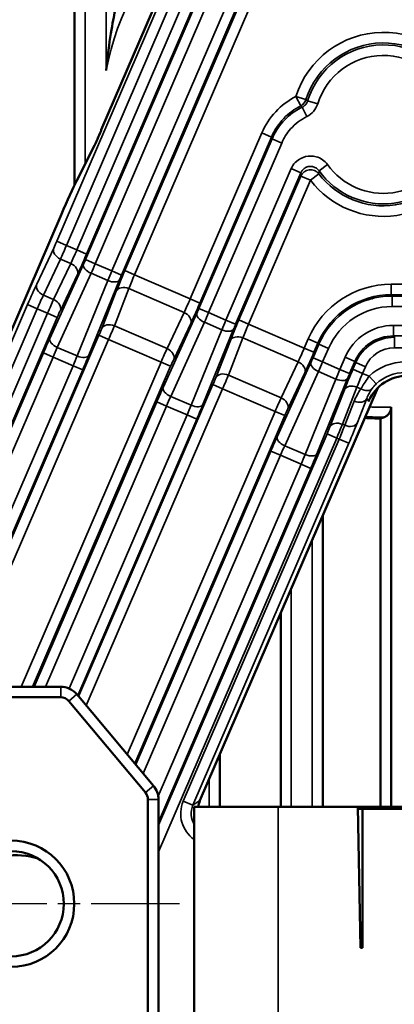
# Model space of a CAD drawing. Header units: millimetres. Extents: x 0 to 4638, y -120 to 1188.
# Tile 33 of 256: x 323 to 341, y 550 to 596. Entities that reach past the tile are written whole.
import ezdxf

# ---------------------------------------------------------------- set-up
doc = ezdxf.new("R2010")
doc.units = ezdxf.units.MM
doc.header["$LTSCALE"] = 2
doc.linetypes.add('CHAIN', pattern=[0.3543, 0.2362, -0.0295, 0.0591, -0.0295])
for name, color, linetype, lineweight in [('Mittelpunktmarkierung (ISO)', 7, 'Continuous', 25), ('Sichtbar (ISO)', 7, 'Continuous', 50), ('Sichtbar schmal (ISO)', 7, 'Continuous', 35)]:
    doc.layers.add(name, color=color, linetype=linetype, lineweight=lineweight)

msp = doc.modelspace()

# ---------------------------------------------------------------- linework, layer by layer
at = {"layer": 'Mittelpunktmarkierung (ISO)', "linetype": 'CHAIN', "ltscale": 8.88956}
msp.add_line((330.6947, 554.4519), (314.6947, 554.4519), dxfattribs=at)
at = {"layer": 'Sichtbar (ISO)'}
for p, q in [((325.7072, 588.571), (325.7072, 623.4079)), ((326.9748, 591.1942), (330.3045, 598.9124)), ((335.5072, 591.4465), (335.5072, 591.4478)), ((326.9748, 591.1505), (326.9748, 591.1942)), ((325.7993, 588.7584), (326.6546, 590.4519)), ((315.5803, 565.1589), (325.0811, 587.1819)), ((340.2598, 583.2636), (340.2598, 583.2625)), ((340.124, 578.9431), (331.6702, 559.3471)), ((340.7598, 578.0248), (340.7598, 559.0519)), ((340.2598, 577.4885), (340.2598, 559.0519)), ((337.5072, 572.8773), (337.5072, 559.0519)), ((335.5072, 559.0519), (335.5072, 568.2413)), ((317.6947, 564.7519), (325.0489, 564.7519)), ((325.0489, 564.2519), (317.6947, 564.2519)), ((325.8149, 564.3947), (329.4607, 560.0498)), ((329.0777, 559.7284), (325.4319, 564.0733)), ((332.6072, 561.5191), (332.6072, 559.0519)), ((329.1947, 538.3691), (329.1947, 559.407)), ((329.6947, 559.407), (329.6947, 538.3691)), ((331.3947, 559.0519), (335.3947, 559.0519)), ((331.3947, 559.0519), (331.3947, 543.1519)), ((335.3947, 559.0519), (339.1777, 559.0519)), ((368.6116, 559.0519), (339.1777, 559.0519)), ((339.2947, 552.3519), (339.1777, 559.0519)), ((339.1795, 558.9519), (339.3947, 558.9519)), ((339.3947, 558.9519), (368.3947, 558.9519)), ((339.3947, 552.3519), (339.3947, 558.9519)), ((339.2947, 552.3519), (339.3947, 552.3519))]:
    msp.add_line(p, q, dxfattribs=at)
for radius in [3, 2.5]:
    msp.add_circle((322.6947, 554.4519), radius, dxfattribs=at)
for centre, radius, start, end in [((340.395, 591.4519), 8.2859, 266.29847, 266.35916), ((340.395, 591.4519), 13.9641, 266.35968, 269.44519), ((325.0489, 563.7519), 1, 40, 90), ((325.0489, 563.7519), 0.5, 40, 90), ((328.6947, 559.407), 1, 0, 40), ((328.6947, 559.407), 0.5, 0, 40), ((322.8947, 552.9519), 3.8004, 73.29348, 121.89581)]:
    msp.add_arc(centre, radius, start, end, dxfattribs=at)
for centre, major_axis, ratio, start_param, end_param in [((326.9816, 591.254), (0.3961, 0.9182), 0.0349208, 3.6651914, 4.6146039), ((325.1453, 587.1542), (-0.7922, -1.8364), 0.0349208, 3.6651914, 4.712389), ((341.5232, 577.5117), (-1.0999, 1.6725), 0.9991277, 5.7018293, 6.8480997), ((334.557, 591.4519), (-16.0397, 0), 0.9314106, 1.9342883, 1.9457204), ((332.5897, 558.9525), (0.8372, 0.5506), 0.9979867, 2.1534785, 2.4594165)]:
    msp.add_ellipse(centre, major_axis=major_axis, ratio=ratio, start_param=start_param, end_param=end_param, dxfattribs=at)
for points, knots in [([(327.677, 597.0657), (327.6634, 597.0007), (327.6473, 596.9233), (327.5304, 596.3472), (327.3421, 595.393), (327.2092, 594.0223), (327.2082, 594.012), (327.2072, 594.0016)], [-0.46563638, -0.46563638, -0.46563638, -0.46563638, -0.40998247, -0.40998247, 0, 0, 0.00312969, 0.00312969, 0.00312969, 0.00312969]), ([(339.74, 578.4201), (339.7269, 578.3875), (339.7138, 578.355), (339.7007, 578.3224), (339.6975, 578.3145), (339.6943, 578.3065), (339.6911, 578.2985)], [0.54462809, 0.54462809, 0.54462809, 0.54462809, 0.91042728, 0.91042728, 0.91042728, 1, 1, 1, 1]), ([(340.7598, 578.0248), (340.7598, 577.9694), (340.748, 577.9049), (340.7091, 577.7953), (340.672, 577.7342), (340.5901, 577.6397), (340.5281, 577.5942), (340.4595, 577.5614), (340.4453, 577.5556), (340.4308, 577.5501)], [-0.090344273, -0.090344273, -0.090344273, -0.090344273, -0.073698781, -0.073698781, -0.053554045, -0.053554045, -0.028863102, -0.028863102, -0.022834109, -0.022834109, -0.022834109, -0.022834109])]:
    msp.add_open_spline(points, degree=3, knots=knots, dxfattribs=at)
at = {"layer": 'Sichtbar schmal (ISO)'}
for p, q in [((326.2072, 589.566), (326.2072, 623.2821)), ((327.2072, 623.0307), (327.2072, 594.0016)), ((324.8641, 585.9033), (330.4082, 598.7546)), ((330.8671, 598.5567), (325.3229, 585.7053)), ((325.818, 585.4918), (331.3501, 598.3151)), ((326.2322, 585.0357), (331.8492, 598.0559)), ((331.8089, 598.1172), (326.2768, 585.2938)), ((332.308, 597.858), (326.691, 584.8377)), ((327.4818, 584.4966), (333.0827, 597.4796)), ((333.5415, 597.2817), (327.9406, 584.2987)), ((328.0977, 584.5083), (333.5818, 597.2204)), ((334.0406, 597.0224), (328.5566, 584.3103)), ((336.7096, 592.6253), (336.2338, 592.7768)), ((336.46, 592.3316), (336.2338, 592.7768)), ((336.7517, 591.8215), (336.5322, 592.2701)), ((337.2666, 592.4226), (336.7897, 592.5706)), ((336.0072, 591.9411), (336.0072, 591.942)), ((331.2082, 583.1664), (334.6065, 591.0435)), ((335.0653, 590.8456), (331.667, 582.9685)), ((335.0653, 590.8456), (334.6065, 591.0435)), ((331.6224, 582.7103), (335.0971, 590.7647)), ((335.556, 590.5668), (332.0812, 582.5124)), ((335.556, 590.5668), (335.0971, 590.7647)), ((337.3303, 589.248), (337.7357, 589.5395)), ((332.904, 582.1574), (336.0073, 589.3508)), ((336.4661, 589.1528), (333.3629, 581.9595)), ((333.52, 582.1691), (336.4662, 588.9983)), ((336.4661, 589.1528), (336.0073, 589.3508)), ((336.4662, 588.9983), (336.925, 588.8004)), ((337.3218, 589.1036), (336.925, 588.8004)), ((336.925, 588.8004), (333.9788, 581.9711)), ((325.3229, 585.7053), (324.8641, 585.9033)), ((325.3229, 585.7053), (325.818, 585.4918)), ((323.9083, 583.8676), (324.7194, 585.5807)), ((326.2768, 585.2938), (325.818, 585.4918)), ((325.0381, 585.0581), (324.2271, 583.345)), ((324.5281, 581.2881), (326.131, 584.8071)), ((324.7128, 583.1355), (325.5238, 584.8486)), ((325.5238, 584.8486), (325.0381, 585.0581)), ((326.691, 584.8377), (326.2322, 585.0357)), ((327.4818, 584.4966), (326.691, 584.8377)), ((326.4908, 584.3796), (324.8879, 580.8607)), ((325.8426, 584.326), (325.0315, 582.6129)), ((326.4908, 584.3796), (327.2859, 584.0366)), ((327.4818, 584.4966), (327.9406, 584.2987)), ((328.0977, 584.5083), (328.5566, 584.3103)), ((328.5566, 584.3103), (331.2082, 583.1664)), ((325.826, 580.4559), (327.2859, 584.0366)), ((327.8437, 584.0682), (326.3839, 580.4875)), ((340.767, 583.8643), (367.0229, 583.8643)), ((340.767, 583.3646), (340.767, 583.8643)), ((327.0021, 581.7628), (327.6917, 583.5283)), ((328.2906, 583.655), (327.601, 581.8895)), ((330.914, 582.5232), (328.2906, 583.655)), ((367.0229, 583.3646), (340.767, 583.3646)), ((340.767, 583.3646), (340.8073, 583.3033)), ((315.7254, 564.9383), (323.4741, 582.8998)), ((323.9329, 582.7018), (323.4741, 582.8998)), ((324.2271, 583.345), (324.7128, 583.1355)), ((331.667, 582.9685), (331.2082, 583.1664)), ((340.8073, 582.8036), (340.8073, 583.3033)), ((340.8073, 583.3033), (366.9826, 583.3033)), ((315.9796, 562.9049), (324.428, 582.4883)), ((323.9329, 582.7018), (316.1842, 564.7404)), ((324.428, 582.4883), (323.9329, 582.7018)), ((324.8868, 582.2903), (324.428, 582.4883)), ((331.5212, 582.4817), (329.9183, 578.9628)), ((330.103, 580.8101), (330.914, 582.5232)), ((331.6224, 582.7103), (332.0812, 582.5124)), ((332.904, 582.1574), (332.0812, 582.5124)), ((366.9826, 582.8036), (340.8073, 582.8036)), ((324.8868, 582.2903), (317.2822, 564.6629)), ((330.2781, 578.5353), (331.881, 582.0542)), ((331.2328, 582.0006), (330.4217, 580.2876)), ((331.881, 582.0542), (332.7081, 581.6974)), ((332.904, 582.1574), (333.3629, 581.9595)), ((333.52, 582.1691), (333.9788, 581.9711)), ((336.6305, 580.8272), (333.9788, 581.9711)), ((327.601, 581.8895), (330.103, 580.8101)), ((332.7081, 581.6974), (331.2483, 578.1167)), ((331.8061, 578.1484), (333.266, 581.729)), ((340.8708, 581.9075), (366.9191, 581.9075)), ((340.8708, 581.9075), (340.8708, 581.4078)), ((319.6691, 564.7519), (326.8667, 581.4362)), ((327.3256, 581.2382), (320.2133, 564.7519)), ((326.8667, 581.4362), (327.3256, 581.2382)), ((327.3256, 581.2382), (329.8182, 580.1629)), ((332.4244, 579.4236), (333.114, 581.1891)), ((333.7128, 581.3158), (333.0232, 579.5503)), ((333.7128, 581.3158), (336.3363, 580.184)), ((336.6305, 580.8272), (336.8212, 581.2692)), ((337.28, 581.0713), (336.8212, 581.2692)), ((337.28, 581.0713), (337.0893, 580.6293)), ((337.28, 581.0713), (337.3203, 581.01)), ((366.9191, 581.4078), (340.8708, 581.4078)), ((340.9112, 581.3466), (340.8708, 581.4078)), ((340.9112, 580.8469), (340.9112, 581.3466)), ((317.362, 564.6949), (324.2245, 580.6023)), ((324.6834, 580.4043), (324.2245, 580.6023)), ((324.8879, 580.8607), (325.826, 580.4559)), ((337.0893, 580.6293), (336.6305, 580.8272)), ((337.0447, 580.3711), (337.3203, 581.01)), ((337.3203, 581.01), (337.7791, 580.812)), ((337.7791, 580.812), (337.5035, 580.1732)), ((366.8788, 580.8469), (340.9112, 580.8469)), ((324.6834, 580.4043), (317.9308, 564.7519)), ((323.1698, 564.7519), (329.8182, 580.1629)), ((325.6344, 579.9941), (324.6834, 580.4043)), ((330.277, 579.965), (329.8182, 580.1629)), ((335.3406, 576.6236), (336.9435, 580.1425)), ((335.5252, 578.4709), (336.3363, 580.184)), ((337.0447, 580.3711), (337.5035, 580.1732)), ((338.3263, 579.8182), (337.5035, 580.1732)), ((338.3263, 579.8182), (338.5767, 580.3988)), ((338.5767, 580.3988), (339.0356, 580.2008)), ((339.0356, 580.2008), (338.7851, 579.6203)), ((338.9423, 579.8299), (339.0759, 580.1395)), ((339.0356, 580.2008), (339.0759, 580.1395)), ((339.5347, 579.9416), (339.0759, 580.1395)), ((319.0589, 564.7519), (325.6344, 579.9941)), ((326.0932, 579.7961), (319.6031, 564.7519)), ((330.277, 579.965), (323.714, 564.7519)), ((325.6344, 579.9941), (326.0932, 579.7961)), ((337.3033, 579.715), (335.7003, 576.1961)), ((336.6551, 579.6614), (335.844, 577.9484)), ((337.3033, 579.715), (338.1304, 579.3582)), ((338.3263, 579.8182), (338.7851, 579.6203)), ((339.4011, 579.6319), (338.9423, 579.8299)), ((339.5347, 579.9416), (339.4011, 579.6319)), ((339.7123, 579.4977), (339.4011, 579.6319)), ((335.5252, 578.4709), (333.0232, 579.5503)), ((336.6706, 575.7775), (338.1304, 579.3582)), ((338.6882, 579.3898), (337.2284, 575.8092)), ((340.0533, 579.1326), (339.7123, 579.4977)), ((325.9017, 564.2912), (332.289, 579.097)), ((332.7478, 578.899), (326.2612, 563.8629)), ((332.289, 579.097), (332.7478, 578.899)), ((332.7478, 578.899), (335.2405, 577.8237)), ((337.8466, 577.0844), (338.5362, 578.8499)), ((339.1351, 578.9766), (338.4455, 577.2111)), ((339.1351, 578.9766), (339.324, 578.8951)), ((323.78, 564.7519), (329.6148, 578.2769)), ((329.6148, 578.2769), (330.0736, 578.079)), ((331.2483, 578.1167), (330.2781, 578.5353)), ((339.0024, 578.3085), (338.5552, 577.1638)), ((339.1541, 577.2905), (339.6012, 578.4352)), ((339.6012, 578.4352), (339.6911, 578.2985)), ((330.0736, 578.079), (324.3242, 564.7519)), ((328.2138, 561.5358), (335.2405, 577.8237)), ((330.0736, 578.079), (331.0567, 577.6549)), ((335.6993, 577.6258), (335.2405, 577.8237)), ((325.4534, 564.6664), (331.0567, 577.6549)), ((331.5155, 577.4569), (325.8582, 564.3432)), ((335.6993, 577.6258), (328.5732, 561.1075)), ((331.0567, 577.6549), (331.5155, 577.4569)), ((338.5552, 577.1638), (338.4455, 577.2111)), ((329.6947, 558.1752), (337.7113, 576.7578)), ((338.1701, 576.5598), (329.6947, 556.9137)), ((338.2892, 576.5084), (330.876, 559.3245)), ((338.1701, 576.5598), (337.7113, 576.7578)), ((338.1701, 576.5598), (338.2892, 576.5084)), ((338.748, 576.3105), (338.2892, 576.5084)), ((328.6168, 561.0556), (335.037, 575.9377)), ((331.3348, 559.1265), (338.748, 576.3105)), ((335.4958, 575.7398), (335.037, 575.9377)), ((335.7003, 576.1961), (336.6706, 575.7775)), ((335.4958, 575.7398), (328.9762, 560.6272)), ((336.479, 575.3157), (335.4958, 575.7398)), ((329.6826, 559.5617), (336.479, 575.3157)), ((336.9378, 575.1177), (329.6947, 558.3282)), ((336.9378, 575.1177), (336.479, 575.3157)), ((337.0072, 571.7183), (337.0072, 559.0519)), ((336.0072, 559.0519), (336.0072, 569.4003)), ((325.0489, 564.7519), (325.0489, 564.2519)), ((325.4319, 564.0733), (325.8149, 564.3947)), ((329.0777, 559.7284), (329.4607, 560.0498)), ((332.1072, 560.3601), (332.1072, 559.0519)), ((329.1947, 559.407), (329.6947, 559.407)), ((331.3348, 559.1265), (330.876, 559.3245)), ((331.6702, 559.3471), (331.3348, 559.1265)), ((335.3947, 543.6519), (335.3947, 559.0519))]:
    msp.add_line(p, q, dxfattribs=at)
for radius, start, end in [(13.432, 133.74632, 169.05754), (4.367, 19.63894, 162.33797), (3.8677, 19.63894, 162.33797), (3.7748, 19.20294, 162.76144), (3.2755, 19.20294, 162.76144), (4.367, 217.38431, 339.21473), (3.8677, 217.38431, 339.21473), (3.7748, 215.72118, 339.62897), (3.2755, 215.72118, 339.62897), (8.3482, 265.12674, 265.1918), (8.818, 259.99656, 260.0604), (8.818, 266.265, 266.26523), (13.432, 267.17424, 271.55622), (13.9018, 266.45153, 270.14752)]:
    msp.add_arc((340.395, 591.4519), radius, start, end, dxfattribs=at)
for centre, major_axis, ratio, start_param, end_param in [((337.4498, 590.0024), (2.2183, 2.3781), 0.9202259, 1.1930679, 1.9414846), ((336.2338, 592.7768), (-0.2972, -0.4021), 0.998471, 1.1071719, 1.8985207), ((336.3934, 592.6487), (0.6207, 0.7169), 0.9401936, 4.2875898, 5.1485124), ((1529.3905, 3349.9263), (-1191.6611, -2762.2799), 0.0348995, 6.2478091, 6.2483931), ((636.6187, 1279.4745), (-299.1754, -693.491), 0.0348995, 6.2014256, 6.2037581), ((336.925, 588.8004), (0.5, 0.0029), 0.9962384, 0.6484552, 2.7270848), ((829.4591, 1362.1463), (-491.1988, -776.3211), 0.0394599, 6.2109588, 6.2128945), ((324.8481, 585.9102), (0.1981, 0.4591), 0.0349208, 3.9269908, 4.712389), ((325.3069, 585.7122), (-0.3961, -0.9182), 0.0174604, 0.7853982, 1.5707963), ((325.1782, 585.3827), (-0.4519, 0.214), 0.7068913, 0.0493604, 1.5954765), ((325.7699, 585.5125), (0.3961, 0.9182), 0.0523812, 3.9269908, 4.712389), ((326.2287, 585.3146), (-0.5942, -1.3773), 0.0349208, 0.7853982, 1.5707963), ((325.3838, 584.5239), (0.4519, -0.214), 0.7068913, 0.0493604, 1.5954765), ((326.5899, 584.6091), (-0.455, 0.2073), 0.4999238, 0.0403073, 1.5808752), ((326.2162, 585.0426), (-0.1981, -0.4591), 0.0349208, 1.0471976, 1.5707963), ((326.675, 584.8447), (0.3961, 0.9182), 0.0174604, 4.1887902, 4.712389), ((327.4978, 584.4897), (0.3961, 0.9182), 0.0174604, 1.5707963, 2.0943951), ((328.1458, 584.4875), (-0.5942, -1.3773), 0.0349208, 4.712389, 5.4977871), ((327.9566, 584.2918), (-0.1981, -0.4591), 0.0349208, 4.712389, 5.2359878), ((328.6047, 584.2896), (0.3961, 0.9182), 0.0523812, 1.5707963, 2.3561945), ((323.5222, 582.879), (-0.5942, -1.3773), 0.0349208, 3.9269908, 4.712389), ((324.3671, 583.6697), (-0.4519, 0.214), 0.7068913, 0.0493604, 1.5954765), ((327.3849, 584.2661), (0.463, -0.1888), 0.4999238, 4.7023101, 6.242878), ((340.7705, 579.5617), (2.3649, -3.5958), 0.9991277, 2.5602367, 3.7229487), ((328.1505, 583.3304), (-0.4657, 0.1819), 0.7068913, 4.6877088, 6.233825), ((340.7705, 579.5617), (2.0904, -3.1784), 0.9988985, 2.5602367, 3.7229487), ((323.981, 582.6811), (0.3961, 0.9182), 0.0523812, 0.7853982, 1.5707963), ((324.444, 582.4813), (-0.3961, -0.9182), 0.0174604, 3.9269908, 4.712389), ((324.5727, 582.8109), (0.4519, -0.214), 0.7068913, 0.0493604, 1.5954765), ((331.1601, 583.1871), (0.3961, 0.9182), 0.0523812, 3.9269908, 4.712389), ((331.6189, 582.9892), (-0.5942, -1.3773), 0.0349208, 0.7853982, 1.5707963), ((340.81, 579.5016), (2.0894, -3.1769), 0.999357, 2.5602367, 3.7229487), ((324.9028, 582.2834), (0.1981, 0.4591), 0.0349208, 0.7853982, 1.5707963), ((330.774, 582.1986), (0.4519, -0.214), 0.7068913, 0.0493604, 1.5954765), ((331.9801, 582.2838), (-0.455, 0.2073), 0.4999238, 0.0403073, 1.5808752), ((331.6064, 582.7172), (-0.1981, -0.4591), 0.0349208, 1.0471976, 1.5707963), ((332.0652, 582.5193), (0.3961, 0.9182), 0.0174604, 4.1887902, 4.712389), ((340.81, 579.5016), (1.8149, -2.7596), 0.9991277, 2.5602367, 3.7229487), ((327.4609, 581.5649), (-0.4657, 0.1819), 0.7068913, 4.6877088, 6.233825), ((332.9201, 582.1505), (0.3961, 0.9182), 0.0174604, 1.5707963, 2.0943951), ((333.5681, 582.1483), (-0.5942, -1.3773), 0.0349208, 4.712389, 5.4977871), ((333.3789, 581.9526), (-0.1981, -0.4591), 0.0349208, 4.712389, 5.2359878), ((334.0269, 581.9504), (0.3961, 0.9182), 0.0523812, 1.5707963, 2.3561945), ((326.8507, 581.4431), (-0.1981, -0.4591), 0.0349208, 1.5707963, 2.3561945), ((327.3095, 581.2451), (-0.3961, -0.9182), 0.0174604, 1.5707963, 2.3561945), ((332.8072, 581.927), (0.463, -0.1888), 0.4999238, 4.7023101, 6.242878), ((340.8729, 579.406), (-1.3749, 2.0906), 0.9991277, 5.7018293, 6.8645413), ((324.2726, 580.5815), (0.5942, 1.3773), 0.0349208, 1.0471976, 1.5707963), ((324.9869, 581.0902), (-0.455, 0.2073), 0.4999238, 0.0403073, 1.5808752), ((333.5728, 580.9912), (-0.4657, 0.1819), 0.7068913, 4.6877088, 6.233825), ((340.8729, 579.406), (-1.1004, 1.6732), 0.9986923, 5.7018293, 6.8645413), ((340.9124, 579.346), (-1.0995, 1.6717), 0.9995635, 5.7018293, 6.8645413), ((324.7315, 580.3836), (-0.3961, -0.9182), 0.0523812, 4.1887902, 4.712389), ((329.8342, 580.156), (0.3961, 0.9182), 0.0174604, 0.7853982, 1.5707963), ((329.9629, 580.4855), (0.4519, -0.214), 0.7068913, 0.0493604, 1.5954765), ((336.5824, 580.8479), (0.3961, 0.9182), 0.0523812, 3.9269908, 4.712389), ((337.0412, 580.65), (-0.5942, -1.3773), 0.0349208, 0.7853982, 1.5707963), ((340.9124, 579.346), (-0.825, 1.2543), 0.9991277, 5.7018293, 6.8645413), ((325.5863, 580.0148), (-0.3961, -0.9182), 0.0523812, 1.5707963, 2.0943951), ((325.9251, 580.6855), (0.463, -0.1888), 0.4999238, 4.7023101, 6.242878), ((326.0451, 579.8169), (0.5942, 1.3773), 0.0349208, 4.712389, 5.2359878), ((330.293, 579.958), (0.1981, 0.4591), 0.0349208, 0.7853982, 1.5707963), ((336.1963, 579.8594), (0.4519, -0.214), 0.7068913, 0.0493604, 1.5954765), ((337.4023, 579.9446), (-0.455, 0.2073), 0.4999238, 0.0403073, 1.5808752), ((337.0287, 580.378), (-0.1981, -0.4591), 0.0349208, 1.0471976, 1.5707963), ((337.4875, 580.1801), (0.3961, 0.9182), 0.0174604, 4.1887902, 4.712389), ((341.4199, 577.6688), (-1.3749, 2.0906), 0.9991277, 5.7018293, 6.452675), ((332.8832, 579.2257), (-0.4657, 0.1819), 0.7068913, 4.6877088, 6.233825), ((338.3423, 579.8113), (0.3961, 0.9182), 0.0174604, 1.5707963, 2.0943951), ((338.9904, 579.8091), (-0.5942, -1.3773), 0.0349208, 4.712389, 5.4977871), ((338.8012, 579.6134), (-0.1981, -0.4591), 0.0349208, 4.712389, 5.2359878), ((339.4492, 579.6112), (0.3961, 0.9182), 0.0523812, 1.5707963, 2.3561945), ((341.4199, 577.6688), (-1.1004, 1.6732), 0.9986923, 5.7018293, 6.452675), ((332.273, 579.1039), (-0.1981, -0.4591), 0.0349208, 1.5707963, 2.3561945), ((332.7318, 578.9059), (0.3961, 0.9182), 0.0174604, 4.712389, 5.4977871), ((338.2294, 579.5878), (0.463, -0.1888), 0.4999238, 4.7023101, 6.242878), ((329.6628, 578.2562), (0.5942, 1.3773), 0.0349208, 1.0471976, 1.5707963), ((330.3771, 578.7648), (-0.455, 0.2073), 0.4999238, 0.0403073, 1.5808752), ((338.995, 578.652), (-0.4657, 0.1819), 0.7068913, 4.6877088, 6.233825), ((341.2985, 577.3157), (-0.2701, 2.5708), 0.9581466, 0.8128036, 1.0760762), ((339.464, 579.2198), (0.4034, -0.2954), 0.6980486, 4.8706055, 6.2277627), ((341.4386, 577.6404), (0.2259, -2.0732), 0.9480024, 3.954907, 4.2181796), ((330.1217, 578.0582), (-0.3961, -0.9182), 0.0523812, 4.1887902, 4.712389), ((335.2565, 577.8168), (0.3961, 0.9182), 0.0174604, 0.7853982, 1.5707963), ((335.3852, 578.1463), (0.4519, -0.214), 0.7068913, 0.0493604, 1.5954765), ((339.1424, 578.6332), (0.4657, -0.1819), 0.7068913, 4.6877088, 6.233825), ((340.6307, 577.9064), (0.1943, 1.6698), 0.5904259, 1.3798676, 1.4029242), ((331.0086, 577.6756), (-0.3961, -0.9182), 0.0523812, 1.5707963, 2.0943951), ((331.3473, 578.3463), (0.463, -0.1888), 0.4999238, 4.7023101, 6.242878), ((331.4674, 577.4777), (0.5942, 1.3773), 0.0349208, 4.712389, 5.2359878), ((335.7153, 577.6188), (-0.1981, -0.4591), 0.0349208, 3.9269908, 4.712389), ((338.3055, 576.8865), (-0.4657, 0.1819), 0.7068913, 4.6877088, 6.233825), ((338.6953, 577.4884), (0.4657, -0.1819), 0.7068913, 4.6877088, 6.233825), ((338.6999, 576.3313), (-0.5942, -1.3773), 0.0349208, 1.5707963, 2.3561945), ((337.6952, 576.7647), (-0.1981, -0.4591), 0.0349208, 1.5707963, 2.3561945), ((338.1541, 576.5668), (0.3961, 0.9182), 0.0174604, 4.712389, 5.4977871), ((338.2411, 576.5292), (0.3961, 0.9182), 0.0523812, 4.712389, 5.4977871), ((335.0851, 575.917), (0.5942, 1.3773), 0.0349208, 1.0471976, 1.5707963), ((335.7994, 576.4257), (-0.455, 0.2073), 0.4999238, 0.0403073, 1.5808752), ((335.5439, 575.719), (-0.3961, -0.9182), 0.0523812, 4.1887902, 4.712389), ((336.4309, 575.3364), (-0.3961, -0.9182), 0.0523812, 1.5707963, 2.0943951), ((336.7696, 576.0071), (0.463, -0.1888), 0.4999238, 4.7023101, 6.242878), ((336.8897, 575.1385), (0.5942, 1.3773), 0.0349208, 4.712389, 5.2359878), ((332.2552, 558.7325), (1.2558, 0.8259), 0.9979867, 2.1534785, 3.5215374), ((332.2552, 558.7325), (0.8389, 0.5517), 0.9959836, 2.1534785, 3.1008836)]:
    msp.add_ellipse(centre, major_axis=major_axis, ratio=ratio, start_param=start_param, end_param=end_param, dxfattribs=at)
for points, knots in [([(336.46, 592.3316), (336.1611, 592.1797), (335.8843, 591.9742), (335.6525, 591.7319), (335.4075, 591.4759), (335.2056, 591.171), (335.0653, 590.8456)], [0, 0, 0, 0, 0.4857009, 0.4857009, 0.4857009, 1, 1, 1, 1]), ([(335.0971, 590.7647), (335.2226, 591.0553), (335.3967, 591.3291), (335.6066, 591.566), (335.8293, 591.8171), (336.0983, 592.0333), (336.3915, 592.1965), (336.4378, 592.2223), (336.4847, 592.2468), (336.5322, 592.2701)], [0, 0, 0, 0, 0.4490006, 0.4490006, 0.4490006, 0.9258595, 0.9258595, 0.9258595, 1, 1, 1, 1]), ([(336.5322, 592.2701), (336.5825, 592.2946), (336.6292, 592.3281), (336.6685, 592.3679), (336.7077, 592.4077), (336.7406, 592.4549), (336.7644, 592.5054), (336.7744, 592.5265), (336.7828, 592.5483), (336.7897, 592.5706)], [0, 0, 0, 0, 0.4147652, 0.4147652, 0.4147652, 0.829368, 0.829368, 0.829368, 1, 1, 1, 1]), ([(336.7517, 591.8215), (336.4616, 591.6795), (336.1946, 591.4765), (335.9798, 591.234), (335.8056, 591.0372), (335.6605, 590.809), (335.556, 590.5668)], [0, 0, 0, 0, 0.5520942, 0.5520942, 0.5520942, 1, 1, 1, 1]), ([(336.0073, 589.3508), (336.0189, 589.3778), (336.0318, 589.4044), (336.0457, 589.43), (336.0989, 589.5287), (336.1703, 589.6191), (336.2537, 589.6933), (336.5034, 589.9155), (336.8691, 589.9978), (337.1911, 589.9135), (337.2988, 589.8853), (337.4036, 589.838), (337.4959, 589.7747), (337.5882, 589.7114), (337.6703, 589.6304), (337.7357, 589.5395)], [0, 0, 0, 0, 0.0415324, 0.0415324, 0.0415324, 0.2013854, 0.2013854, 0.2013854, 0.6798178, 0.6798178, 0.6798178, 0.8399239, 0.8399239, 0.8399239, 1, 1, 1, 1]), ([(337.3303, 589.248), (337.2977, 589.2937), (337.2567, 589.3345), (337.2107, 589.3669), (337.1649, 589.3992), (337.1128, 589.4241), (337.0588, 589.4393), (337.005, 589.4544), (336.9478, 589.4604), (336.8921, 589.4566), (336.8364, 589.4529), (336.7806, 589.4395), (336.7294, 589.4174), (336.678, 589.3953), (336.6298, 589.364), (336.5887, 589.3262), (336.5473, 589.2881), (336.5119, 589.2424), (336.4854, 589.1929), (336.4784, 589.1798), (336.4719, 589.1665), (336.4661, 589.1528)], [0, 0, 0, 0, 0.1604233, 0.1604233, 0.1604233, 0.32031, 0.32031, 0.32031, 0.4794609, 0.4794609, 0.4794609, 0.6383615, 0.6383615, 0.6383615, 0.7977693, 0.7977693, 0.7977693, 0.9582171, 0.9582171, 0.9582171, 1, 1, 1, 1]), ([(339.7123, 579.4977), (339.5775, 579.3099), (339.4519, 579.1126), (339.3606, 578.958), (339.3478, 578.9364), (339.3355, 578.9153), (339.324, 578.8951)], [0, 0, 0, 0, 0.8773963, 0.8773963, 0.8773963, 1, 1, 1, 1]), ([(339.8554, 578.9092), (339.8609, 578.9169), (339.8668, 578.9249), (339.8731, 578.9333), (339.8949, 578.9622), (339.9224, 578.9962), (339.9539, 579.0313), (339.9587, 579.0366), (339.9636, 579.0419), (339.9685, 579.0473), (339.9946, 579.0756), (340.0236, 579.1049), (340.0533, 579.1326)], [0, 0, 0, 0, 0.1282692, 0.1282692, 0.1282692, 0.5778028, 0.5778028, 0.5778028, 0.6443889, 0.6443889, 0.6443889, 1, 1, 1, 1])]:
    msp.add_open_spline(points, degree=3, knots=knots, dxfattribs=at)
for points in [[(336.5322, 592.2701), (336.5081, 592.2906), (336.484, 592.3111), (336.46, 592.3316)], [(336.7096, 592.6253), (336.7362, 592.6071), (336.7629, 592.5888), (336.7897, 592.5706)]]:
    msp.add_open_spline(points, degree=3, dxfattribs=at)

doc.saveas('drawing.dxf')
